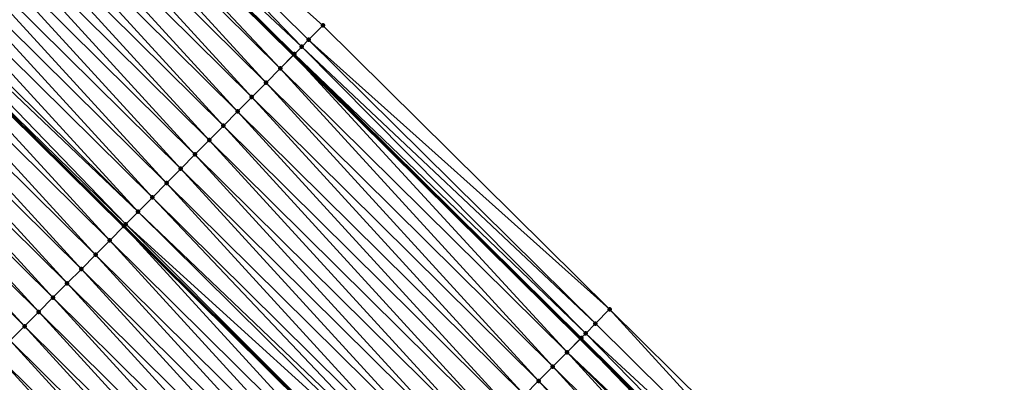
# Model space of a CAD drawing. Header units: feet. Extents: x 2017353 to 2024169, y 808050 to 818690.
# Tile 194 of 256: x 2019458 to 2019507, y 816805 to 816823. Entities that reach past the tile are written whole.
import ezdxf

# ---------------------------------------------------------------- set-up
doc = ezdxf.new("R2010")
doc.units = ezdxf.units.FT
doc.header["$MEASUREMENT"] = 0
for name, color, linetype, lineweight in [('EP_Travel Lane', 172, 'Continuous', 53), ('SB-Road Shots', 141, 'Continuous', 100), ('SB-Road X-Section', 40, 'Continuous', 13), ('STRIPING', 60, 'Continuous', 53)]:
    doc.layers.add(name, color=color, linetype=linetype, lineweight=lineweight)
doc.layers.add('I-77-MM15-17_SB-Surface-BORDER', color=7, linetype='Continuous')
doc.layers.add('I-77-MM15-17_SB-Surface-TIN', color=7, linetype='Continuous')

msp = doc.modelspace()

# ---------------------------------------------------------------- linework, layer by layer
at = {"layer": 'EP_Travel Lane'}
msp.add_polyline3d([(2019299.205944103, 816988.182783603, 258.1857839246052), (2019313.680638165, 816974.3818382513, 258.0544726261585), (2019328.167441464, 816960.5347940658, 257.9053196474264), (2019342.601729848, 816946.6917210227, 257.761268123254), (2019357.036084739, 816932.848584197, 257.6309822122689), (2019371.453173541, 816918.8672223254, 257.5165378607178), (2019385.804393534, 816904.9377977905, 257.3995169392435), (2019400.148569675, 816891.0364399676, 257.2949037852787), (2019414.524422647, 816877.1323609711, 257.1874299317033), (2019428.900270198, 816863.2282872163, 257.0784396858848), (2019443.24323385, 816849.079288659, 256.9530079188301), (2019457.470869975, 816835.0236352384, 256.8390027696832), (2019471.703754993, 816820.9457548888, 256.7502066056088), (2019485.912125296, 816806.8703382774, 256.6795946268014), (2019500.120424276, 816792.7949923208, 256.5844549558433), (2019514.308290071, 816778.5805825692, 256.5020654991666), (2019528.431972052, 816764.4202069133, 256.4280501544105), (2019542.555608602, 816750.2598768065, 256.3388117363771), (2019556.679266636, 816736.0995251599, 256.2567691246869), (2019570.802902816, 816721.9391954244, 256.1673957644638), (2019584.926576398, 816707.7788281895, 256.0905648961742), (2019599.054889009, 816693.6101117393, 256.0054210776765)], dxfattribs=at)
at = {"layer": 'I-77-MM15-17_SB-Surface-BORDER', "color": 3, "linetype": 'Continuous', "lineweight": -3}
msp.add_polyline3d([(2019300.422388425, 816989.4585326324, 258.1948991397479), (2019315.102579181, 816975.8731999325, 258.0540224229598), (2019329.593307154, 816962.021663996, 257.8940857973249), (2019344.313794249, 816948.4768486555, 257.7669682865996), (2019358.777141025, 816934.6638752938, 257.6435639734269), (2019373.251221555, 816920.7196527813, 257.5247016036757), (2019387.679423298, 816906.8695602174, 257.4052151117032), (2019401.580289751, 816892.5168312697, 257.2815954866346), (2019416.400893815, 816879.0724469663, 257.195150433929), (2019430.332007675, 816864.7086461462, 257.0723458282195), (2019443.987407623, 816849.8326191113, 256.9463757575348), (2019458.215052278, 816835.7769451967, 256.8361044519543), (2019473.152770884, 816822.4084731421, 256.7474642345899), (2019487.361099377, 816808.333090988, 256.6636853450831), (2019501.56942545, 816794.2577112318, 256.579049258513), (2019515.766285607, 816780.0348445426, 256.4936795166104), (2019529.889920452, 816765.8744625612, 256.4128446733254), (2019544.013520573, 816751.7141153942, 256.320376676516), (2019558.404484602, 816737.8202387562, 256.2613470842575), (2019572.622799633, 816723.7543294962, 256.1740974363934), (2019586.61567226, 816709.4635027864, 256.0969242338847), (2019600.190593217, 816694.7413454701, 256.0090278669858)], dxfattribs=at)
at = {"layer": 'I-77-MM15-17_SB-Surface-TIN', "color": 128, "linetype": 'Continuous', "lineweight": -3}
for points in [[(2019472.103951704, 816821.3497281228, 256.7508005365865), (2019458.215052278, 816835.7769451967, 256.8361044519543), (2019457.51226857, 816835.0655416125, 256.838840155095)], [(2019472.103951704, 816821.3497281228, 256.7508005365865), (2019472.448995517, 816821.6980505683, 256.7474355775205), (2019458.215052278, 816835.7769451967, 256.8361044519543)], [(2019472.448995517, 816821.6980505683, 256.7474355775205), (2019473.152770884, 816822.4084731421, 256.7474642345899), (2019458.215052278, 816835.7769451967, 256.8361044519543)], [(2019457.51226857, 816835.0655416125, 256.838840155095), (2019457.470869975, 816835.0236352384, 256.8390027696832), (2019471.703754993, 816820.9457548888, 256.7502066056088)], [(2019471.745229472, 816820.9876187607, 256.7506095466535), (2019457.51226857, 816835.0655416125, 256.838840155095), (2019471.703754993, 816820.9457548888, 256.7502066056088)], [(2019471.745229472, 816820.9876187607, 256.7506095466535), (2019472.103951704, 816821.3497281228, 256.7508005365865), (2019457.51226857, 816835.0655416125, 256.838840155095)], [(2019471.041434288, 816820.277215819, 256.743771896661), (2019457.332113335, 816834.8831766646, 256.8395478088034), (2019456.809446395, 816834.3541760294, 256.8317123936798)], [(2019457.332113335, 816834.8831766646, 256.8395478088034), (2019471.703754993, 816820.9457548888, 256.7502066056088), (2019457.470869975, 816835.0236352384, 256.8390027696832)], [(2019471.041434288, 816820.277215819, 256.743771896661), (2019471.703754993, 816820.9457548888, 256.7502066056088), (2019457.332113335, 816834.8831766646, 256.8395478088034)], [(2019470.337588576, 816819.5668629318, 256.7195736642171), (2019456.809446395, 816834.3541760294, 256.8317123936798), (2019456.106556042, 816833.6428778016, 256.8071023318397)], [(2019470.337588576, 816819.5668629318, 256.7195736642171), (2019471.041434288, 816820.277215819, 256.743771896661), (2019456.809446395, 816834.3541760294, 256.8317123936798)], [(2019469.633744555, 816818.85650837, 256.6959563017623), (2019456.106556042, 816833.6428778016, 256.8071023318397), (2019455.403679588, 816832.9315658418, 256.7860564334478)], [(2019469.633744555, 816818.85650837, 256.6959563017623), (2019470.337588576, 816819.5668629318, 256.7195736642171), (2019456.106556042, 816833.6428778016, 256.8071023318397)], [(2019468.929919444, 816818.146135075, 256.6788361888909), (2019455.403679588, 816832.9315658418, 256.7860564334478), (2019454.70082334, 816832.22023392, 256.7701917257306)], [(2019468.929919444, 816818.146135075, 256.6788361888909), (2019469.633744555, 816818.85650837, 256.6959563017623), (2019455.403679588, 816832.9315658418, 256.7860564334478)], [(2019468.226091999, 816817.4357640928, 256.6609138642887), (2019454.70082334, 816832.22023392, 256.7701917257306), (2019453.997966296, 816831.5089027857, 256.7541226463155)], [(2019468.226091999, 816817.4357640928, 256.6609138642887), (2019468.929919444, 816818.146135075, 256.6788361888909), (2019454.70082334, 816832.22023392, 256.7701917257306)], [(2019467.522259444, 816816.725398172, 256.6412361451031), (2019453.997966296, 816831.5089027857, 256.7541226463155), (2019453.295101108, 816830.7975796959, 256.7359655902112)], [(2019467.522259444, 816816.725398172, 256.6412361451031), (2019468.226091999, 816817.4357640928, 256.6609138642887), (2019453.997966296, 816831.5089027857, 256.7541226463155)], [(2019466.81842021, 816816.0150388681, 256.6192634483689), (2019453.295101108, 816830.7975796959, 256.7359655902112), (2019452.592238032, 816830.0862545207, 256.7183497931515)], [(2019466.81842021, 816816.0150388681, 256.6192634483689), (2019467.522259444, 816816.725398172, 256.6412361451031), (2019453.295101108, 816830.7975796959, 256.7359655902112)], [(2019466.114585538, 816815.3046750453, 256.5988580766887), (2019452.592238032, 816830.0862545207, 256.7183497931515), (2019451.889378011, 816829.3749263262, 256.7015177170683)], [(2019466.114585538, 816815.3046750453, 256.5988580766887), (2019466.81842021, 816816.0150388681, 256.6192634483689), (2019452.592238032, 816830.0862545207, 256.7183497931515)], [(2019465.410752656, 816814.5943094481, 256.5790680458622), (2019451.889378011, 816829.3749263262, 256.7015177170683), (2019451.186516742, 816828.6635993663, 256.6843651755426)], [(2019465.410752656, 816814.5943094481, 256.5790680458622), (2019466.114585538, 816815.3046750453, 256.5988580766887), (2019451.889378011, 816829.3749263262, 256.7015177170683)], [(2019464.706924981, 816813.8839386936, 256.5610668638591), (2019451.186516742, 816828.6635993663, 256.6843651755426), (2019450.483656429, 816827.9522714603, 256.6674581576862)], [(2019464.706924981, 816813.8839386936, 256.5610668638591), (2019465.410752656, 816814.5943094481, 256.5790680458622), (2019451.186516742, 816828.6635993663, 256.6843651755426)], [(2019464.003075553, 816813.1735894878, 256.5355918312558), (2019450.483656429, 816827.9522714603, 256.6674581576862), (2019449.780774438, 816827.2409649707, 256.6449924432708)], [(2019464.003075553, 816813.1735894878, 256.5355918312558), (2019464.706924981, 816813.8839386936, 256.5610668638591), (2019450.483656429, 816827.9522714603, 256.6674581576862)], [(2019463.385376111, 816812.5501561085, 256.5183404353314), (2019449.50078185, 816826.9576222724, 256.6353018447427), (2019449.077872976, 816826.5296777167, 256.6175340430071)], [(2019464.003075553, 816813.1735894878, 256.5355918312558), (2019449.780774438, 816827.2409649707, 256.6449924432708), (2019449.50078185, 816826.9576222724, 256.6353018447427)], [(2019463.385376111, 816812.5501561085, 256.5183404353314), (2019464.003075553, 816813.1735894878, 256.5355918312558), (2019449.50078185, 816826.9576222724, 256.6353018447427)], [(2019462.595371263, 816811.7528964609, 256.4827741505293), (2019449.069216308, 816826.5209180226, 256.6171637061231), (2019448.374961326, 816825.818400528, 256.5874631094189)], [(2019449.077872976, 816826.5296777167, 256.6175340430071), (2019449.069216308, 816826.5209180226, 256.6171637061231), (2019463.290575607, 816812.4544822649, 256.5145474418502)], [(2019462.595371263, 816811.7528964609, 256.4827741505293), (2019463.290575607, 816812.4544822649, 256.5145474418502), (2019449.069216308, 816826.5209180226, 256.6171637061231)], [(2019463.299240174, 816812.4632263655, 256.5149434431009), (2019449.077872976, 816826.5296777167, 256.6175340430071), (2019463.290575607, 816812.4544822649, 256.5145474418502)], [(2019463.299240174, 816812.4632263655, 256.5149434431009), (2019463.385376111, 816812.5501561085, 256.5183404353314), (2019449.077872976, 816826.5296777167, 256.6175340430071)], [(2019461.891511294, 816811.0425576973, 256.4536774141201), (2019448.374961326, 816825.818400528, 256.5874631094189), (2019447.672046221, 816825.107126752, 256.5565064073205)], [(2019461.891511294, 816811.0425576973, 256.4536774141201), (2019462.595371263, 816811.7528964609, 256.4827741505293), (2019448.374961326, 816825.818400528, 256.5874631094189)], [(2019461.187628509, 816810.3322415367, 256.4167411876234), (2019447.672046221, 816825.107126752, 256.5565064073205), (2019446.969121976, 816824.3958620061, 256.5232058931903)], [(2019461.187628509, 816810.3322415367, 256.4167411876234), (2019461.891511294, 816811.0425576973, 256.4536774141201), (2019447.672046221, 816825.107126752, 256.5565064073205)], [(2019460.483758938, 816809.6219122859, 256.3843450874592), (2019446.969121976, 816824.3958620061, 256.5232058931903), (2019446.266201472, 816823.6845935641, 256.4908647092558)], [(2019460.483758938, 816809.6219122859, 256.3843450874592), (2019461.187628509, 816810.3322415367, 256.4167411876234), (2019446.969121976, 816824.3958620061, 256.5232058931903)], [(2019459.779904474, 816808.9115680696, 256.3571395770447), (2019446.266201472, 816823.6845935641, 256.4908647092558), (2019445.563294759, 816822.9733114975, 256.4620599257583)], [(2019459.779904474, 816808.9115680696, 256.3571395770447), (2019460.483758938, 816809.6219122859, 256.3843450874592), (2019446.266201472, 816823.6845935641, 256.4908647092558)], [(2019459.076059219, 816808.2012147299, 256.3330982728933), (2019445.563294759, 816822.9733114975, 256.4620599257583), (2019444.860402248, 816822.2620154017, 256.4368963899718)], [(2019459.076059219, 816808.2012147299, 256.3330982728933), (2019459.779904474, 816808.9115680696, 256.3571395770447), (2019445.563294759, 816822.9733114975, 256.4620599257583)], [(2019487.361099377, 816808.333090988, 256.6636853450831), (2019473.152770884, 816822.4084731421, 256.7474642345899), (2019472.448995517, 816821.6980505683, 256.7474355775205)], [(2019458.372192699, 816807.4908824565, 256.3017504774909), (2019444.860402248, 816822.2620154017, 256.4368963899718), (2019444.157501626, 816821.5507273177, 256.4096534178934)], [(2019458.372192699, 816807.4908824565, 256.3017504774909), (2019459.076059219, 816808.2012147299, 256.3330982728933), (2019444.860402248, 816822.2620154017, 256.4368963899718)], [(2019457.668346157, 816806.7805303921, 256.2772669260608), (2019458.372192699, 816807.4908824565, 256.3017504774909), (2019444.157501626, 816821.5507273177, 256.4096534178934)], [(2019486.657342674, 816807.6226499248, 256.6700681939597), (2019472.448995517, 816821.6980505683, 256.7474355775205), (2019472.103951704, 816821.3497281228, 256.7508005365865)], [(2019486.657342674, 816807.6226499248, 256.6700681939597), (2019487.361099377, 816808.333090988, 256.6636853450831), (2019472.448995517, 816821.6980505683, 256.7474355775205)], [(2019485.249792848, 816806.2018038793, 256.670319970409), (2019471.703754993, 816820.9457548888, 256.7502066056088), (2019471.041434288, 816820.277215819, 256.743771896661)], [(2019471.745229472, 816820.9876187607, 256.7506095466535), (2019471.703754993, 816820.9457548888, 256.7502066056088), (2019485.912125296, 816806.8703382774, 256.6795946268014)], [(2019485.249792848, 816806.2018038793, 256.670319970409), (2019485.912125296, 816806.8703382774, 256.6795946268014), (2019471.703754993, 816820.9457548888, 256.7502066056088)], [(2019486.179597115, 816807.1403298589, 256.6807273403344), (2019472.103951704, 816821.3497281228, 256.7508005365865), (2019471.745229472, 816820.9876187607, 256.7506095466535)], [(2019485.953596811, 816806.9121981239, 256.6801753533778), (2019471.745229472, 816820.9876187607, 256.7506095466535), (2019485.912125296, 816806.8703382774, 256.6795946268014)], [(2019485.953596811, 816806.9121981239, 256.6801753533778), (2019486.179597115, 816807.1403298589, 256.6807273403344), (2019471.745229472, 816820.9876187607, 256.7506095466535)], [(2019486.179597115, 816807.1403298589, 256.6807273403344), (2019486.657342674, 816807.6226499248, 256.6700681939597), (2019472.103951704, 816821.3497281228, 256.7508005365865)], [(2019484.545944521, 816805.491453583, 256.6452219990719), (2019471.041434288, 816820.277215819, 256.743771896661), (2019470.337588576, 816819.5668629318, 256.7195736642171)], [(2019484.545944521, 816805.491453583, 256.6452219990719), (2019485.249792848, 816806.2018038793, 256.670319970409), (2019471.041434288, 816820.277215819, 256.743771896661)], [(2019483.842100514, 816804.7810990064, 256.6216085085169), (2019470.337588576, 816819.5668629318, 256.7195736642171), (2019469.633744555, 816818.85650837, 256.6959563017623)], [(2019483.842100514, 816804.7810990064, 256.6216085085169), (2019484.545944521, 816805.491453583, 256.6452219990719), (2019470.337588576, 816819.5668629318, 256.7195736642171)], [(2019483.138257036, 816804.0707439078, 256.5981760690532), (2019469.633744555, 816818.85650837, 256.6959563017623), (2019468.929919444, 816818.146135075, 256.6788361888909)], [(2019483.138257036, 816804.0707439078, 256.5981760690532), (2019483.842100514, 816804.7810990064, 256.6216085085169), (2019469.633744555, 816818.85650837, 256.6959563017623)], [(2019482.434426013, 816803.3603764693, 256.5790235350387), (2019468.929919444, 816818.146135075, 256.6788361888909), (2019468.226091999, 816817.4357640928, 256.6609138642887)], [(2019482.434426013, 816803.3603764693, 256.5790235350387), (2019483.138257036, 816804.0707439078, 256.5981760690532), (2019468.929919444, 816818.146135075, 256.6788361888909)], [(2019481.730601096, 816802.6500029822, 256.5619688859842), (2019468.226091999, 816817.4357640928, 256.6609138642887), (2019467.522259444, 816816.725398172, 256.6412361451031)], [(2019481.730601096, 816802.6500029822, 256.5619688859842), (2019482.434426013, 816803.3603764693, 256.5790235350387), (2019468.226091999, 816817.4357640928, 256.6609138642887)], [(2019481.026767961, 816801.9396376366, 256.5420904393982), (2019467.522259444, 816816.725398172, 256.6412361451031), (2019466.81842021, 816816.0150388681, 256.6192634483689)], [(2019481.026767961, 816801.9396376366, 256.5420904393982), (2019481.730601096, 816802.6500029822, 256.5619688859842), (2019467.522259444, 816816.725398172, 256.6412361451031)], [(2019480.322933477, 816801.2292736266, 256.5217487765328), (2019466.81842021, 816816.0150388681, 256.6192634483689), (2019466.114585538, 816815.3046750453, 256.5988580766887)], [(2019480.322933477, 816801.2292736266, 256.5217487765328), (2019481.026767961, 816801.9396376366, 256.5420904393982), (2019466.81842021, 816816.0150388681, 256.6192634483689)], [(2019479.619093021, 816800.5189155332, 256.4993550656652), (2019466.114585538, 816815.3046750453, 256.5988580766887), (2019465.410752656, 816814.5943094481, 256.5790680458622)], [(2019479.619093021, 816800.5189155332, 256.4993550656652), (2019480.322933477, 816801.2292736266, 256.5217487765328), (2019466.114585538, 816815.3046750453, 256.5988580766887)], [(2019478.91525368, 816799.808556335, 256.4773444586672), (2019465.410752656, 816814.5943094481, 256.5790680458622), (2019464.706924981, 816813.8839386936, 256.5610668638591)], [(2019478.91525368, 816799.808556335, 256.4773444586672), (2019479.619093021, 816800.5189155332, 256.4993550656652), (2019465.410752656, 816814.5943094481, 256.5790680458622)], [(2019478.471154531, 816799.3603360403, 256.4647162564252), (2019464.706924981, 816813.8839386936, 256.5610668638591), (2019464.003075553, 816813.1735894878, 256.5355918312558)], [(2019478.471154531, 816799.3603360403, 256.4647162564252), (2019478.91525368, 816799.808556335, 256.4773444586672), (2019464.706924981, 816813.8839386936, 256.5610668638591)], [(2019478.211411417, 816799.0982000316, 256.4543299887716), (2019464.003075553, 816813.1735894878, 256.5355918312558), (2019463.385376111, 816812.5501561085, 256.5183404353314)], [(2019478.211411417, 816799.0982000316, 256.4543299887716), (2019478.471154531, 816799.3603360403, 256.4647162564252), (2019464.003075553, 816813.1735894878, 256.5355918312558)], [(2019476.803679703, 816797.6775341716, 256.3920874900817), (2019463.290575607, 816812.4544822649, 256.5145474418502), (2019462.595371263, 816811.7528964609, 256.4827741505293)], [(2019463.299240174, 816812.4632263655, 256.5149434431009), (2019463.290575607, 816812.4544822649, 256.5145474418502), (2019477.498882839, 816798.3791281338, 256.4222510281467)], [(2019476.803679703, 816797.6775341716, 256.3920874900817), (2019477.498882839, 816798.3791281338, 256.4222510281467), (2019463.290575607, 816812.4544822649, 256.5145474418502)], [(2019477.507543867, 816798.3878687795, 256.4226268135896), (2019463.385376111, 816812.5501561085, 256.5183404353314), (2019463.299240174, 816812.4632263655, 256.5149434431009)], [(2019477.507543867, 816798.3878687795, 256.4226268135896), (2019463.299240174, 816812.4632263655, 256.5149434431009), (2019477.498882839, 816798.3791281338, 256.4222510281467)], [(2019477.507543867, 816798.3878687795, 256.4226268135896), (2019478.211411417, 816799.0982000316, 256.4543299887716), (2019463.385376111, 816812.5501561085, 256.5183404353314)], [(2019476.099836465, 816796.9671788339, 256.3687380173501), (2019462.595371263, 816811.7528964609, 256.4827741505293), (2019461.891511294, 816811.0425576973, 256.4536774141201)], [(2019476.099836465, 816796.9671788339, 256.3687380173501), (2019476.803679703, 816797.6775341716, 256.3920874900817), (2019462.595371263, 816811.7528964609, 256.4827741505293)], [(2019475.395957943, 816796.2568584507, 256.3332651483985), (2019461.891511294, 816811.0425576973, 256.4536774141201), (2019461.187628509, 816810.3322415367, 256.4167411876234)], [(2019475.395957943, 816796.2568584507, 256.3332651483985), (2019476.099836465, 816796.9671788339, 256.3687380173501), (2019461.891511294, 816811.0425576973, 256.4536774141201)], [(2019474.692090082, 816795.546527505, 256.3014556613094), (2019461.187628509, 816810.3322415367, 256.4167411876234), (2019460.483758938, 816809.6219122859, 256.3843450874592)], [(2019474.692090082, 816795.546527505, 256.3014556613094), (2019475.395957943, 816796.2568584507, 256.3332651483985), (2019461.187628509, 816810.3322415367, 256.4167411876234)], [(2019473.988239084, 816794.8361798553, 256.2754397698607), (2019460.483758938, 816809.6219122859, 256.3843450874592), (2019459.779904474, 816808.9115680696, 256.3571395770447)], [(2019473.988239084, 816794.8361798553, 256.2754397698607), (2019474.692090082, 816795.546527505, 256.3014556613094), (2019460.483758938, 816809.6219122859, 256.3843450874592)], [(2019473.284390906, 816794.1258294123, 256.2503926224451), (2019459.779904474, 816808.9115680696, 256.3571395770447), (2019459.076059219, 816808.2012147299, 256.3330982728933)], [(2019473.284390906, 816794.1258294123, 256.2503926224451), (2019473.988239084, 816794.8361798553, 256.2754397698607), (2019459.779904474, 816808.9115680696, 256.3571395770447)], [(2019500.86561352, 816793.5473248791, 256.5664571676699), (2019487.361099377, 816808.333090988, 256.6636853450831), (2019486.657342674, 816807.6226499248, 256.6700681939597)], [(2019500.86561352, 816793.5473248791, 256.5664571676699), (2019501.56942545, 816794.2577112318, 256.579049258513), (2019487.361099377, 816808.333090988, 256.6636853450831)], [(2019472.580536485, 816793.4154851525, 256.2232009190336), (2019459.076059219, 816808.2012147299, 256.3330982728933), (2019458.372192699, 816807.4908824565, 256.3017504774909)], [(2019472.580536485, 816793.4154851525, 256.2232009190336), (2019473.284390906, 816794.1258294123, 256.2503926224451), (2019459.076059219, 816808.2012147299, 256.3330982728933)], [(2019471.876677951, 816792.7051449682, 256.1945957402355), (2019458.372192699, 816807.4908824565, 256.3017504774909), (2019457.668346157, 816806.7805303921, 256.2772669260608)], [(2019471.876677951, 816792.7051449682, 256.1945957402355), (2019472.580536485, 816793.4154851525, 256.2232009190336), (2019458.372192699, 816807.4908824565, 256.3017504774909)], [(2019500.86561352, 816793.5473248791, 256.5664571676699), (2019486.657342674, 816807.6226499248, 256.6700681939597), (2019486.179597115, 816807.1403298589, 256.6807273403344)], [(2019471.172823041, 816791.9948011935, 256.1672358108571), (2019457.668346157, 816806.7805303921, 256.2772669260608), (2019456.964494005, 816806.0701838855, 256.2508556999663)], [(2019471.172823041, 816791.9948011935, 256.1672358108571), (2019471.876677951, 816792.7051449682, 256.1945957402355), (2019457.668346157, 816806.7805303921, 256.2772669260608)], [(2019499.786932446, 816792.458334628, 256.5871912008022), (2019485.912125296, 816806.8703382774, 256.6795946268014), (2019485.249792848, 816806.2018038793, 256.670319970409)], [(2019485.953596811, 816806.9121981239, 256.6801753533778), (2019485.912125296, 816806.8703382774, 256.6795946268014), (2019500.120424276, 816792.7949923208, 256.5844549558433)], [(2019499.786932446, 816792.458334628, 256.5871912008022), (2019500.120424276, 816792.7949923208, 256.5844549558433), (2019485.912125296, 816806.8703382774, 256.6795946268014)], [(2019500.161889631, 816792.8368513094, 256.5841147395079), (2019486.179597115, 816807.1403298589, 256.6807273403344), (2019485.953596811, 816806.9121981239, 256.6801753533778)], [(2019500.161889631, 816792.8368513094, 256.5841147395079), (2019485.953596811, 816806.9121981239, 256.6801753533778), (2019500.120424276, 816792.7949923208, 256.5844549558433)], [(2019500.161889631, 816792.8368513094, 256.5841147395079), (2019500.86561352, 816793.5473248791, 256.5664571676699), (2019486.179597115, 816807.1403298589, 256.6807273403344)], [(2019470.468964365, 816791.28446115, 256.1385818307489), (2019456.964494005, 816806.0701838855, 256.2508556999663), (2019456.260631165, 816805.359847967, 256.2207721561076)], [(2019470.468964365, 816791.28446115, 256.1385818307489), (2019471.172823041, 816791.9948011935, 256.1672358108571), (2019456.964494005, 816806.0701838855, 256.2508556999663)], [(2019498.754261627, 816791.4160827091, 256.5575068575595), (2019485.249792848, 816806.2018038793, 256.670319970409), (2019484.545944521, 816805.491453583, 256.6452219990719)], [(2019498.754261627, 816791.4160827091, 256.5575068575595), (2019499.458100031, 816792.1264428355, 256.5791950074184), (2019485.249792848, 816806.2018038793, 256.670319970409)], [(2019499.458100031, 816792.1264428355, 256.5791950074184), (2019499.786932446, 816792.458334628, 256.5871912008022), (2019485.249792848, 816806.2018038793, 256.670319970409)], [(2019469.765115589, 816790.5741112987, 256.1133294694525), (2019456.260631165, 816805.359847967, 256.2207721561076), (2019455.55677299, 816804.6495074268, 256.1922916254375)], [(2019469.765115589, 816790.5741112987, 256.1133294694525), (2019470.468964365, 816791.28446115, 256.1385818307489), (2019456.260631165, 816805.359847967, 256.2207721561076)], [(2019498.050422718, 816790.7057230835, 256.5356449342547), (2019484.545944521, 816805.491453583, 256.6452219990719), (2019483.842100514, 816804.7810990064, 256.6216085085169)], [(2019498.050422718, 816790.7057230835, 256.5356449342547), (2019498.754261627, 816791.4160827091, 256.5575068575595), (2019484.545944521, 816805.491453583, 256.6452219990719)], [(2019497.346590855, 816789.9953564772, 256.5162041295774), (2019483.842100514, 816804.7810990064, 256.6216085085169), (2019483.138257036, 816804.0707439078, 256.5981760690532)], [(2019497.346590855, 816789.9953564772, 256.5162041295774), (2019498.050422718, 816790.7057230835, 256.5356449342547), (2019483.842100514, 816804.7810990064, 256.6216085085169)]]:
    msp.add_3dface(points, dxfattribs=at)
at = {"layer": 'SB-Road Shots', "lineweight": 100}
for p in [(2019473.152770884, 816822.4084731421, 256.7474642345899), (2019472.448995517, 816821.6980505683, 256.7474355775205), (2019471.745229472, 816820.9876187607, 256.7506095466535), (2019472.103951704, 816821.3497281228, 256.7508005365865), (2019471.041434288, 816820.277215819, 256.743771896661), (2019470.337588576, 816819.5668629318, 256.7195736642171), (2019469.633744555, 816818.85650837, 256.6959563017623), (2019468.929919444, 816818.146135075, 256.6788361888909), (2019468.226091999, 816817.4357640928, 256.6609138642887), (2019467.522259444, 816816.725398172, 256.6412361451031), (2019466.81842021, 816816.0150388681, 256.6192634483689), (2019466.114585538, 816815.3046750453, 256.5988580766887), (2019465.410752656, 816814.5943094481, 256.5790680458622), (2019464.706924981, 816813.8839386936, 256.5610668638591), (2019464.003075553, 816813.1735894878, 256.5355918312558), (2019463.299240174, 816812.4632263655, 256.5149434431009), (2019463.385376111, 816812.5501561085, 256.5183404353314), (2019462.595371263, 816811.7528964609, 256.4827741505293), (2019461.891511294, 816811.0425576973, 256.4536774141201), (2019461.187628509, 816810.3322415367, 256.4167411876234), (2019460.483758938, 816809.6219122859, 256.3843450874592), (2019459.779904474, 816808.9115680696, 256.3571395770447), (2019487.361099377, 816808.333090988, 256.6636853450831), (2019459.076059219, 816808.2012147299, 256.3330982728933), (2019458.372192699, 816807.4908824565, 256.3017504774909), (2019486.657342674, 816807.6226499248, 256.6700681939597), (2019485.953596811, 816806.9121981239, 256.6801753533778), (2019486.179597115, 816807.1403298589, 256.6807273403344), (2019485.249792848, 816806.2018038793, 256.670319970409), (2019484.545944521, 816805.491453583, 256.6452219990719), (2019483.842100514, 816804.7810990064, 256.6216085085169)]:
    msp.add_point(p, dxfattribs=at)
at = {"layer": 'SB-Road X-Section', "extrusion": (-0.7113823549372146, 0.7027838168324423, 0.00548195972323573), "elevation": -862546.5677091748, "flags": 128}
msp.add_lwpolyline([(-2000355.168353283, 4985.356558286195), (-2000354.168353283, 4985.35929403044), (-2000353.912008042, 4985.360001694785), (-2000353.168353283, 4985.352166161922), (-2000352.168353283, 4985.327555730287), (-2000351.168353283, 4985.306509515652), (-2000350.168353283, 4985.290644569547), (-2000349.168353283, 4985.274575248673), (-2000348.168353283, 4985.256417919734), (-2000347.168353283, 4985.238801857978), (-2000346.168353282, 4985.221969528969), (-2000345.168353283, 4985.204816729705), (-2000344.168353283, 4985.187909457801), (-2000343.168353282, 4985.165443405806), (-2000342.770008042, 4985.155752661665), (-2000342.168353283, 4985.137984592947), (-2000341.168353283, 4985.107913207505), (-2000340.168353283, 4985.076956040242), (-2000339.168353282, 4985.043655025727), (-2000338.168353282, 4985.011313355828), (-2000337.168353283, 4984.982508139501), (-2000336.168353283, 4984.957344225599), (-2000335.168353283, 4984.93010084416), (-2000334.168353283, 4984.902002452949), (-2000333.168353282, 4984.872172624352), (-2000332.168353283, 4984.844997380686), (-2000331.168353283, 4984.816873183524), (-2000330.278484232, 4984.787982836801), (-2000330.168353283, 4984.783689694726), (-2000329.168353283, 4984.737990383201), (-2000328.168353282, 4984.691317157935), (-2000327.168353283, 4984.656070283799), (-2000326.168353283, 4984.613353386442), (-2000325.168353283, 4984.567004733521), (-2000324.481150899, 4984.535914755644)], dxfattribs=at)
at = {"layer": 'SB-Road X-Section', "extrusion": (-0.7104166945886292, 0.7037693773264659, 0.004096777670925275), "elevation": -859811.7923672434, "flags": 128}
msp.add_lwpolyline([(-2001544.435364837, 3779.236931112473), (-2001543.435364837, 3779.236902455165), (-2001542.945075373, 3779.240267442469), (-2001542.435364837, 3779.240076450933), (-2001541.435364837, 3779.233238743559), (-2001540.435364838, 3779.209040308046), (-2001539.435364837, 3779.185422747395), (-2001538.435364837, 3779.168302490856), (-2001537.435364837, 3779.15038001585), (-2001536.435364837, 3779.130702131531), (-2001535.435364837, 3779.108729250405), (-2001534.435364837, 3779.088323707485), (-2001533.435364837, 3779.068533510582), (-2001532.435364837, 3779.050532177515), (-2001531.435364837, 3779.025056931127), (-2001530.55774204, 3779.007805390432), (-2001530.435364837, 3779.004408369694), (-2001529.435364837, 3778.972238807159), (-2001528.435364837, 3778.943141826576), (-2001527.435364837, 3778.906205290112), (-2001526.435364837, 3778.873808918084), (-2001525.435364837, 3778.846603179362), (-2001524.435364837, 3778.82256167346), (-2001523.435364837, 3778.791213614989), (-2001522.435364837, 3778.766729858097), (-2001521.435364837, 3778.740318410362), (-2001520.435364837, 3778.710234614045), (-2001519.435364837, 3778.681753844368), (-2001518.435364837, 3778.65158510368), (-2001517.609551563, 3778.620700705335), (-2001517.435364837, 3778.612822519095), (-2001516.435364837, 3778.567779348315), (-2001515.435364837, 3778.523391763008), (-2001514.435364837, 3778.475383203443), (-2001513.435364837, 3778.433611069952), (-2001512.435364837, 3778.391285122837), (-2001512.36621823, 3778.388177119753)], dxfattribs=at)
at = {"layer": 'SB-Road X-Section', "extrusion": (-0.7104166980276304, 0.7037693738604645, 0.004096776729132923), "elevation": -859831.8021434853, "flags": 128}
msp.add_lwpolyline([(-2001544.43116657, 3779.23431800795), (-2001543.43116657, 3779.240700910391), (-2001542.752289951, 3779.251360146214), (-2001542.43116657, 3779.250808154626), (-2001541.43116657, 3779.240952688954), (-2001540.43116657, 3779.215854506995), (-2001539.43116657, 3779.192240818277), (-2001538.431166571, 3779.168808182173), (-2001537.431166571, 3779.149655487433), (-2001536.431166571, 3779.132600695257), (-2001535.431166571, 3779.112722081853), (-2001534.43116657, 3779.092380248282), (-2001533.43116657, 3779.069986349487), (-2001532.43116657, 3779.047975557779), (-2001531.800194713, 3779.035347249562), (-2001531.43116657, 3779.024960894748), (-2001530.431166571, 3778.993257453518), (-2001529.43116657, 3778.962717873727), (-2001528.431166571, 3778.939368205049), (-2001527.43116657, 3778.903895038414), (-2001526.43116657, 3778.872085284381), (-2001525.431166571, 3778.846069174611), (-2001524.43116657, 3778.821021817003), (-2001523.43116657, 3778.7938298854), (-2001522.43116657, 3778.76522446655), (-2001521.43116657, 3778.73786430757), (-2001520.431166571, 3778.709210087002), (-2001519.43116657, 3778.68395751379), (-2001518.431166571, 3778.659148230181), (-2001517.712289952, 3778.631695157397), (-2001517.43116657, 3778.61875814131), (-2001516.43116657, 3778.564147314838), (-2001515.431166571, 3778.522448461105), (-2001514.43116657, 3778.475386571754), (-2001513.43116657, 3778.43511772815), (-2001512.43116657, 3778.391204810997), (-2001511.957147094, 3778.370104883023)], dxfattribs=at)
at = {"layer": 'STRIPING'}
msp.add_polyline3d([(2019290.957096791, 816979.5340354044, 257.8675166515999), (2019305.431846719, 816965.7330367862, 257.7489490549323), (2019319.893107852, 816951.9096891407, 257.6359805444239), (2019334.327374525, 816938.0666369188, 257.4874448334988), (2019348.761742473, 816924.2234875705, 257.3598563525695), (2019363.126990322, 816910.2910834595, 257.2381764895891), (2019377.478276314, 816896.3615948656, 257.1381360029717), (2019391.837854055, 816882.4455661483, 257.0335092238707), (2019406.213767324, 816868.5414288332, 256.9433361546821), (2019420.589646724, 816854.637324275, 256.8434597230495), (2019434.841622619, 816840.5765295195, 256.742046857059), (2019449.069216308, 816826.5209180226, 256.6171637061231), (2019463.290575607, 816812.4544822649, 256.5145474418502), (2019477.498882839, 816798.3791281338, 256.4222510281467), (2019491.707266, 816784.3036987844, 256.3560393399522), (2019505.844607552, 816770.1401510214, 256.2863453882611), (2019519.968235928, 816755.9797778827, 256.2029471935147), (2019534.091867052, 816741.8194019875, 256.1204711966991), (2019548.215489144, 816727.6590351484, 256.0349666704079), (2019562.339090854, 816713.4986887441, 255.942629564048), (2019576.462732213, 816699.3383025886, 255.8635831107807), (2019590.585226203, 816685.1754487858, 255.7700997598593), (2019604.699429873, 816671.0058270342, 255.664603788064)], dxfattribs=at)

doc.saveas('drawing.dxf')
